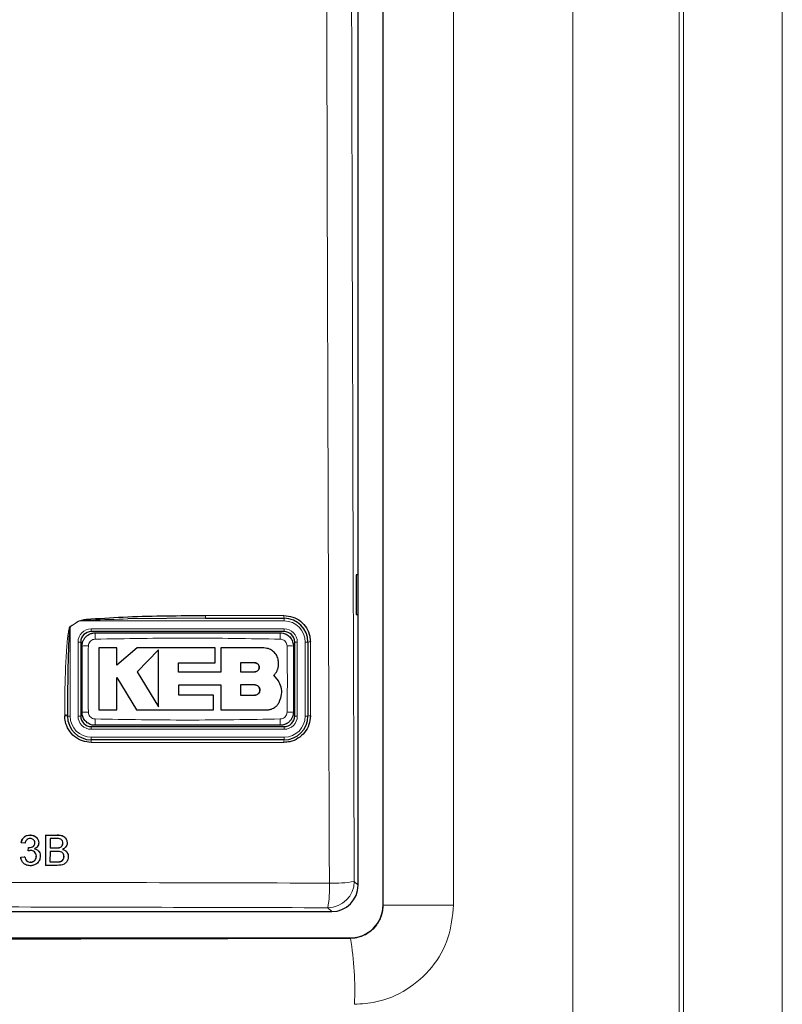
# Model space of a CAD drawing. Header units: millimetres. Extents: x 5 to 418, y 2 to 292.
# Tile 26 of 93: x 115 to 125, y 173 to 185. Entities that reach past the tile are written whole.
import ezdxf

# ---------------------------------------------------------------- set-up
doc = ezdxf.new("R2010")
doc.units = ezdxf.units.MM

msp = doc.modelspace()

# ---------------------------------------------------------------- linework, layer by layer
at = {"color": 7, "linetype": 'Continuous', "lineweight": 18}
for p, q in [((122.3707, 160.0035), (122.3707, 209.8904)), ((123.7143, 209.8904), (123.7143, 160.0035)), ((123.7676, 159.9502), (123.7676, 209.8904)), ((125.0159, 209.8904), (125.0159, 159.9502)), ((119.9797, 174.0732), (119.9797, 207.8743)), ((120.8679, 207.8743), (120.8679, 174.0732)), ((116.1445, 177.6571), (116.0297, 177.5834)), ((116.1432, 177.6591), (116.1445, 177.6571)), ((118.7297, 177.6571), (116.1445, 177.6571)), ((117.7381, 177.7257), (118.7279, 177.7257)), ((118.7297, 177.6571), (118.7297, 177.6904)), ((116.0297, 177.5834), (116.0284, 177.5854)), ((116.0297, 177.5834), (116.0297, 176.4571)), ((116.2964, 177.5571), (118.7297, 177.5571)), ((116.2964, 177.5571), (116.2964, 177.5237)), ((118.7297, 177.5571), (118.7297, 177.5237)), ((116.1297, 176.4571), (116.1297, 177.3904)), ((116.1297, 177.3904), (116.163, 177.3904)), ((118.863, 177.3904), (118.8964, 177.3904)), ((118.8964, 177.3904), (118.8964, 176.4571)), ((118.9964, 177.3904), (119.0297, 177.3904)), ((118.9964, 176.4571), (118.9964, 177.3904)), ((115.9617, 176.4592), (115.9617, 176.4707)), ((116.0297, 176.4571), (115.9964, 176.4571)), ((116.1297, 176.4571), (116.163, 176.4571)), ((118.863, 176.4571), (118.8964, 176.4571)), ((118.9964, 176.4571), (119.0297, 176.4571)), ((116.2964, 176.3237), (116.2964, 176.2904)), ((118.7297, 176.2904), (116.2964, 176.2904)), ((118.7297, 176.3237), (118.7297, 176.2904)), ((116.2964, 176.1904), (118.7297, 176.1904)), ((116.2964, 176.1904), (116.2964, 176.1571)), ((118.7297, 176.1904), (118.7297, 176.1571)), ((118.7279, 176.1258), (116.295, 176.1258)), ((115.8657, 174.9562), (115.8651, 174.9573)), ((115.8549, 174.7944), (115.8543, 174.7955)), ((115.8661, 174.6179), (115.8655, 174.6189)), ((119.6145, 174.3718), (119.663, 174.3233)), ((119.3301, 173.9904), (119.2816, 174.0389)), ((119.9785, 174.0743), (119.9797, 174.0732)), ((120.8679, 174.0732), (119.9797, 174.0732)), ((119.5677, 173.6529), (119.5624, 173.6582))]:
    msp.add_line(p, q, dxfattribs=at)
at = {"color": 7, "linetype": 'Continuous', "lineweight": 25}
for p, q in [((119.9785, 174.0743), (119.9785, 207.8731)), ((119.663, 174.3233), (119.663, 196.9295)), ((119.6621, 178.2404), (119.6368, 178.2408)), ((119.6368, 178.2408), (119.6368, 177.7399)), ((119.6621, 177.7404), (119.6621, 178.2404)), ((117.7398, 177.6904), (116.7584, 177.682)), ((117.7398, 177.6904), (118.7297, 177.6904)), ((119.6368, 177.7399), (119.6621, 177.7404)), ((118.7297, 177.5237), (116.2964, 177.5237)), ((116.163, 177.3904), (116.163, 176.4571)), ((118.863, 176.4571), (118.863, 177.3904)), ((119.0297, 177.3904), (119.0297, 176.4571)), ((116.6185, 177.3161), (116.3931, 177.3161)), ((116.6185, 177.0975), (116.6185, 177.3161)), ((116.875, 177.3161), (116.6185, 177.0975)), ((117.8588, 177.3161), (116.875, 177.3161)), ((117.1439, 177.2917), (116.875, 177.0151)), ((117.8588, 177.1309), (117.8588, 177.3161)), ((117.93, 177.3161), (117.93, 177.0127)), ((118.4722, 177.3161), (117.93, 177.3161)), ((116.875, 177.0151), (117.1439, 176.5731)), ((117.3991, 177.1309), (117.8588, 177.1309)), ((117.3991, 177.0127), (117.3991, 177.1309)), ((118.3585, 177.1294), (118.18, 177.1294)), ((118.18, 177.1294), (118.18, 177.0151)), ((118.18, 177.0151), (118.3585, 177.0151)), ((116.6184, 176.9435), (116.8665, 176.5357)), ((116.6184, 176.5357), (116.6184, 176.9435)), ((117.93, 177.0127), (117.3991, 177.0127)), ((118.6595, 176.9012), (118.6011, 176.9734)), ((117.3993, 176.8513), (117.93, 176.8513)), ((117.3993, 176.7206), (117.3993, 176.8513)), ((117.93, 176.8513), (117.93, 176.5357)), ((118.18, 176.8513), (118.18, 176.7206)), ((118.3585, 176.8513), (118.18, 176.8513)), ((117.8404, 176.7206), (117.3993, 176.7206)), ((117.8404, 176.5357), (117.8404, 176.7206)), ((118.18, 176.7206), (118.3585, 176.7206)), ((116.3931, 176.5357), (116.6184, 176.5357)), ((116.8665, 176.5357), (117.8404, 176.5357)), ((117.93, 176.5357), (118.5119, 176.5357)), ((115.9964, 176.4571), (115.9964, 176.4686)), ((116.2964, 176.3237), (118.7297, 176.3237)), ((118.7297, 176.1571), (116.2964, 176.1571)), ((115.5249, 174.9562), (115.5243, 174.9573)), ((115.6225, 174.9031), (115.6218, 174.9043)), ((115.7214, 174.5737), (115.7223, 174.9562)), ((115.7223, 174.9562), (115.7217, 174.9573)), ((115.7223, 174.9562), (115.8657, 174.9562)), ((115.7762, 174.9121), (115.7759, 174.7944)), ((115.8492, 174.9121), (115.7762, 174.9121)), ((115.9808, 174.9021), (115.9801, 174.9033)), ((115.4126, 174.8581), (115.412, 174.8592)), ((115.4617, 174.8532), (115.4126, 174.8581)), ((115.5003, 174.7552), (115.5055, 174.7993)), ((115.5055, 174.7993), (115.5049, 174.8003)), ((115.5125, 174.7988), (115.512, 174.7998)), ((115.5845, 174.8574), (115.5839, 174.8584)), ((115.7759, 174.7944), (115.8549, 174.7944)), ((115.9009, 174.7989), (115.9003, 174.8)), ((115.9381, 174.8523), (115.9375, 174.8534)), ((115.4073, 174.6767), (115.4067, 174.6778)), ((115.4073, 174.6767), (115.4564, 174.6816)), ((115.4564, 174.6816), (115.4558, 174.6827)), ((115.5003, 174.7552), (115.4997, 174.7562)), ((115.6038, 174.6892), (115.6032, 174.6902)), ((115.6413, 174.7391), (115.6407, 174.7403)), ((115.7758, 174.7503), (115.7755, 174.6179)), ((115.8602, 174.7503), (115.7758, 174.7503)), ((115.9525, 174.6841), (115.9519, 174.6852)), ((115.9961, 174.7277), (115.9955, 174.7289)), ((115.4202, 174.6303), (115.4209, 174.6291)), ((115.5281, 174.613), (115.5275, 174.614)), ((115.7214, 174.5737), (115.7208, 174.5748)), ((115.8652, 174.5737), (115.7214, 174.5737)), ((115.7755, 174.6179), (115.8661, 174.6179)), ((115.8989, 174.6197), (115.8983, 174.6208)), ((99.9959, 173.9904), (119.3301, 173.9904)), ((99.7636, 173.6582), (119.5624, 173.6582))]:
    msp.add_line(p, q, dxfattribs=at)
at = {"color": 7, "linetype": 'Continuous', "lineweight": 18}
for centre, radius, start, end in [((117.9227, 177.7166), 0.1848, 177.15423, 188.14169), ((118.8926, 177.7166), 0.165, 176.81302, 189.1309), ((118.7297, 177.3904), 0.2667, 0, 90), ((116.2964, 177.3904), 0.1667, 90, 180), ((118.7297, 177.3904), 0.1667, 0, 90), ((117.3543, 177.4465), 1.0098, 176.56216, 181.10549), ((117.6722, 177.4465), 1.0093, 358.89403, 3.43939), ((119.0536, 177.2654), 0.1273, 86.60847, 100.82355), ((116.2403, 176.3764), 0.9659, 88.84251, 93.59694), ((118.7858, 176.3763), 0.966, 86.40337, 91.15738), ((115.9706, 176.3302), 0.1408, 79.45271, 93.60081), ((115.9706, 176.3187), 0.1407, 79.44904, 93.60204), ((116.2964, 176.4571), 0.2667, 180, 270), ((116.2964, 176.4571), 0.1667, 180, 270), ((116.2403, 177.4707), 0.9656, 266.40183, 271.15784), ((117.3527, 176.4009), 1.0082, 178.89291, 183.443), ((117.6727, 176.4009), 1.0088, 356.55901, 1.10646), ((118.7297, 176.4571), 0.2667, 270, 0), ((118.7297, 176.4571), 0.1667, 270, 0), ((118.7858, 177.4706), 0.9655, 268.842, 273.5986), ((119.0536, 176.3356), 0.1237, 86.51262, 101.13723), ((116.4848, 176.1333), 0.19, 172.81916, 182.25153), ((118.8674, 176.1333), 0.1397, 170.21, 183.05606), ((119.2805, 174.3729), 0.3339, 270.1836, 359.8164), ((117.8291, 174.2862), 1.4734, 350.34001, 2.46103), ((119.3654, 175.655), 1.3071, 267.18174, 280.98479), ((115.6565, 173.0014), 3.9651, 357.38828, 9.45714)]:
    msp.add_arc(centre, radius, start, end, dxfattribs=at)
at = {"color": 7, "linetype": 'Continuous', "lineweight": 25}
for centre, radius, start, end in [((118.7297, 177.3904), 0.3, 0, 90), ((116.2964, 177.3904), 0.1333, 90, 180), ((118.7297, 177.3904), 0.1333, 0, 90), ((116.2964, 176.4571), 0.3, 180, 270), ((116.2964, 176.4571), 0.1333, 180, 270), ((118.7297, 176.4571), 0.1333, 270, 0), ((118.7297, 176.4571), 0.3, 270, 0)]:
    msp.add_arc(centre, radius, start, end, dxfattribs=at)
for centre, major_axis, start_param, end_param in [((119.3292, 174.3242), (0.2363, -0.2363), 5.4991567, 7.0672139), ((119.5613, 174.0754), (-0.2954, 0.2954), 2.357564, 3.9256213)]:
    msp.add_ellipse(centre, major_axis=major_axis, ratio=0.9972647, start_param=start_param, end_param=end_param, dxfattribs=at)
at = {"color": 7, "linetype": 'Continuous', "lineweight": 18}
msp.add_ellipse((109.663, 182.3284), major_axis=(165.8333, 0), ratio=0.0524078, start_param=4.6526266, end_param=4.7721513, dxfattribs=at)
for points, knots in [([(119.3011, 174.3494), (119.3003, 174.5712), (119.2964, 175.6798), (119.2809, 180.3372), (119.2628, 186.9894), (119.2533, 192.7581), (119.2496, 194.9728)], [0, 0, 0, 0, 0.0322876, 0.1614382, 0.6780666, 1, 1, 1, 1]), ([(119.5631, 194.9819), (119.569, 191.5451), (119.5807, 184.6702), (119.6032, 177.8051), (119.6145, 174.3718)], [0, 0, 0, 0, 0.4998997, 1, 1, 1, 1]), ([(116.0284, 177.5854), (116.0471, 177.5973), (116.0855, 177.6218), (116.1237, 177.6465), (116.1432, 177.6591)], [0, 0, 0, 0, 0.4887733, 1, 1, 1, 1]), ([(116.7584, 177.682), (116.6036, 177.6777), (116.4102, 177.6725), (116.2049, 177.6665), (116.1556, 177.6588), (116.1445, 177.6571)], [0, 0, 0, 0, 0.7565323, 0.9451316, 1, 1, 1, 1]), ([(115.9617, 176.4707), (115.9619, 176.515), (115.9624, 176.7368), (115.9689, 177.0195), (115.9842, 177.2944), (115.9941, 177.4142), (116.0026, 177.4865), (116.0093, 177.5299), (116.0158, 177.5586), (116.0206, 177.5757), (116.0265, 177.584), (116.028, 177.5851), (116.0284, 177.5854)], [0, 0, 0, 0, 0.1187958, 0.5940496, 0.7569485, 0.8560529, 0.9159262, 0.9518655, 0.9733043, 0.994839, 0.9987729, 1, 1, 1, 1]), ([(116.3447, 177.427), (116.3353, 177.4259), (116.3164, 177.4237), (116.2913, 177.409), (116.2721, 177.3876), (116.2616, 177.3639), (116.2603, 177.3483), (116.2598, 177.3421)], [0, 0, 0, 0, 0.21339586, 0.4285917, 0.64431876, 0.85926801, 1, 1, 1, 1]), ([(118.6813, 177.427), (118.292, 177.4338), (117.5131, 177.4472), (116.7342, 177.4338), (116.3447, 177.427)], [0, 0, 0, 0, 0.4998954, 1, 1, 1, 1]), ([(118.7662, 177.3421), (118.7651, 177.3515), (118.763, 177.3705), (118.7481, 177.3956), (118.7267, 177.4148), (118.7031, 177.4252), (118.6875, 177.4265), (118.6813, 177.427)], [0, 0, 0, 0, 0.2138446, 0.4291993, 0.6449134, 0.8596426, 1, 1, 1, 1]), ([(119.0611, 177.3924), (119.0611, 177.3702), (119.0611, 177.2593), (119.0611, 176.9482), (119.0611, 176.6593), (119.0611, 176.4592)], [0, 0, 0, 0, 0.0712947, 0.3564733, 1, 1, 1, 1]), ([(116.2598, 177.3421), (116.2579, 177.2334), (116.2532, 176.9545), (116.2573, 176.6755), (116.2598, 176.5053)], [0, 0, 0, 0, 0.3898707, 1, 1, 1, 1]), ([(118.7662, 176.5053), (118.7681, 176.6141), (118.7729, 176.893), (118.7688, 177.1719), (118.7662, 177.3421)], [0, 0, 0, 0, 0.3898724, 1, 1, 1, 1]), ([(116.2598, 176.5053), (116.2609, 176.4959), (116.2631, 176.477), (116.2779, 176.4518), (116.2993, 176.4327), (116.3229, 176.4222), (116.3385, 176.4209), (116.3447, 176.4204)], [0, 0, 0, 0, 0.2138472, 0.4292026, 0.6449166, 0.8596444, 1, 1, 1, 1]), ([(116.3447, 176.4204), (116.7341, 176.4137), (117.5129, 176.4002), (118.2918, 176.4137), (118.6813, 176.4204)], [0, 0, 0, 0, 0.4998954, 1, 1, 1, 1]), ([(118.6813, 176.4204), (118.6907, 176.4215), (118.7096, 176.4237), (118.7348, 176.4385), (118.754, 176.4599), (118.7644, 176.4835), (118.7657, 176.4992), (118.7662, 176.5053)], [0, 0, 0, 0, 0.2133947, 0.4285895, 0.6443155, 0.8592654, 1, 1, 1, 1]), ([(100.0249, 174.3494), (100.2468, 174.3501), (101.3561, 174.3535), (103.3541, 174.3583), (106.0199, 174.3626), (108.6877, 174.3646), (111.357, 174.3643), (114.0164, 174.3616), (116.665, 174.3569), (118.4224, 174.3519), (119.3011, 174.3494)], [0, 0, 0, 0, 0.0345653, 0.1728308, 0.3110963, 0.4493987, 0.587812, 0.7262622, 0.8631132, 1, 1, 1, 1]), ([(119.2816, 174.0389), (117.6829, 174.0432), (114.4835, 174.0516), (109.6743, 174.055), (105.6628, 174.0519), (102.4521, 174.0458), (100.8471, 174.0412), (100.0445, 174.0389)], [0, 0, 0, 0, 0.2494807, 0.4992605, 0.7494764, 0.8747108, 1, 1, 1, 1]), ([(119.5677, 173.6529), (119.5826, 173.6535), (119.6127, 173.6545), (119.6537, 173.6617), (119.7019, 173.6748), (119.7453, 173.6928), (119.7859, 173.7161), (119.8147, 173.7361), (119.8417, 173.7584), (119.867, 173.7831), (119.89, 173.81), (119.9106, 173.8385), (119.9287, 173.8686), (119.9444, 173.9005), (119.9573, 173.9335), (119.9673, 173.9673), (119.9745, 174.0018), (119.979, 174.0372), (119.9794, 174.0611), (119.9797, 174.0732)], [0, 0, 0, 0, 0.0681838, 0.1371987, 0.1898417, 0.296956, 0.3515529, 0.404502, 0.457821, 0.512299, 0.5671739, 0.6203178, 0.6738256, 0.7284757, 0.7835187, 0.8367014, 0.8902449, 0.9449258, 1, 1, 1, 1]), ([(120.8679, 174.0732), (120.854, 173.9322), (120.8261, 173.6502), (120.6093, 173.2745), (120.2903, 172.9913), (119.9391, 172.8425), (119.708, 172.8269), (119.6175, 172.8207)], [0, 0, 0, 0, 0.21497494, 0.43017411, 0.64567803, 0.861227, 1, 1, 1, 1])]:
    msp.add_open_spline(points, degree=3, knots=knots, dxfattribs=at)
at = {"color": 7, "linetype": 'Continuous', "lineweight": 25}
for points, knots in [([(116.1432, 177.6591), (116.1543, 177.6626), (116.2025, 177.6777), (116.4094, 177.6902), (116.9278, 177.7224), (117.4106, 177.7244), (117.7381, 177.7257)], [0, 0, 0, 0, 0.0217458, 0.0946594, 0.3858775, 1, 1, 1, 1]), ([(118.7279, 177.7257), (118.7654, 177.722), (118.8405, 177.7146), (118.9404, 177.657), (119.0158, 177.5722), (119.0555, 177.4785), (119.0595, 177.4167), (119.0611, 177.3924)], [0, 0, 0, 0, 0.21485947, 0.42970519, 0.64501463, 0.86058468, 1, 1, 1, 1]), ([(116.0297, 177.5834), (116.0295, 177.5831), (116.0286, 177.5818), (116.0269, 177.5766), (116.0251, 177.5679), (116.0229, 177.5525), (116.0202, 177.5277), (116.0168, 177.4844), (116.0126, 177.4121), (116.0076, 177.2923), (116.0024, 177.1059), (115.9984, 176.8678), (115.9966, 176.646), (115.9964, 176.5129), (115.9964, 176.4686)], [0, 0, 0, 0, 0.0008969, 0.0042174, 0.0144757, 0.0248219, 0.0459517, 0.081671, 0.1414493, 0.2406486, 0.4039379, 0.6423501, 0.8807866, 1, 1, 1, 1]), ([(116.1797, 177.3404), (116.1797, 177.3434), (116.1799, 177.3527), (116.1813, 177.3649), (116.184, 177.3785), (116.1872, 177.3905), (116.1919, 177.4036), (116.1978, 177.4165), (116.2042, 177.4277), (116.212, 177.4394), (116.2208, 177.4503), (116.2314, 177.4613), (116.242, 177.4706), (116.2562, 177.481), (116.2725, 177.4903), (116.2899, 177.4975), (116.3078, 177.5029), (116.3263, 177.5064), (116.3404, 177.5069), (116.3464, 177.5071)], [0, 0, 0, 0, 0.0350813, 0.1056484, 0.1411642, 0.193948, 0.247247, 0.3013145, 0.3559219, 0.3954828, 0.461997, 0.5160635, 0.57067, 0.6235948, 0.7173346, 0.7853416, 0.8382632, 0.9319973, 1, 1, 1, 1]), ([(116.3464, 177.5071), (116.7353, 177.5071), (117.5131, 177.5071), (118.2909, 177.5071), (118.6797, 177.5071)], [0, 0, 0, 0, 0.5001048, 1, 1, 1, 1]), ([(118.6797, 177.5071), (118.692, 177.5062), (118.723, 177.5042), (118.7698, 177.4842), (118.8121, 177.4465), (118.8408, 177.3966), (118.8445, 177.3591), (118.8464, 177.3404)], [0, 0, 0, 0, 0.1414239, 0.3560694, 0.5707203, 0.7853678, 1, 1, 1, 1]), ([(116.1797, 176.5071), (116.1797, 176.6765), (116.1797, 176.9543), (116.1797, 177.2321), (116.1797, 177.3404)], [0, 0, 0, 0, 0.6100731, 1, 1, 1, 1]), ([(116.3931, 177.3161), (116.3931, 177.2135), (116.3931, 176.9534), (116.3931, 176.6932), (116.3931, 176.5357)], [0, 0, 0, 0, 0.3944639, 1, 1, 1, 1]), ([(117.1439, 176.5731), (117.1439, 176.6753), (117.1439, 176.9145), (117.1439, 177.1543), (117.1439, 177.2917)], [0, 0, 0, 0, 0.4272676, 1, 1, 1, 1]), ([(118.6595, 177.1288), (118.6574, 177.1499), (118.6533, 177.1919), (118.621, 177.248), (118.5736, 177.2904), (118.5209, 177.3129), (118.4861, 177.3152), (118.4722, 177.3161)], [0, 0, 0, 0, 0.2145095, 0.4290165, 0.6435823, 0.8581821, 1, 1, 1, 1]), ([(118.8464, 177.3404), (118.8464, 177.1709), (118.8464, 176.8931), (118.8464, 176.6154), (118.8464, 176.5071)], [0, 0, 0, 0, 0.610073, 1, 1, 1, 1]), ([(118.3585, 177.0151), (118.3649, 177.0157), (118.3778, 177.017), (118.395, 177.0269), (118.408, 177.0415), (118.4154, 177.0597), (118.4163, 177.0793), (118.4107, 177.0981), (118.3993, 177.1139), (118.3832, 177.125), (118.3688, 177.1291), (118.3604, 177.1294), (118.3585, 177.1294)], [0, 0, 0, 0, 0.107912, 0.2158215, 0.3237606, 0.431549, 0.5390752, 0.6463231, 0.7533518, 0.8602722, 0.9672328, 1, 1, 1, 1]), ([(118.3585, 177.1294), (118.3649, 177.1288), (118.3777, 177.1276), (118.3948, 177.1177), (118.4079, 177.1032), (118.4153, 177.0852), (118.4164, 177.0657), (118.411, 177.0469), (118.3996, 177.031), (118.3836, 177.0197), (118.369, 177.0154), (118.3605, 177.0151), (118.3585, 177.0151)], [0, 0, 0, 0, 0.1072013, 0.2144115, 0.3214264, 0.4283404, 0.5353131, 0.6424692, 0.7498884, 0.8575849, 0.9654849, 1, 1, 1, 1]), ([(118.6011, 176.9734), (118.6049, 176.9774), (118.6126, 176.9854), (118.6228, 176.9986), (118.6321, 177.0127), (118.6401, 177.0275), (118.6468, 177.0429), (118.6522, 177.0587), (118.6562, 177.0751), (118.6585, 177.0894), (118.6599, 177.1042), (118.6602, 177.1165), (118.6597, 177.1257), (118.6595, 177.1288)], [0, 0, 0, 0, 0.0963557, 0.1933783, 0.2925069, 0.3923642, 0.4887204, 0.5857473, 0.6848916, 0.7847684, 0.8382944, 0.9458942, 1, 1, 1, 1]), ([(118.6725, 176.6435), (118.6828, 176.6723), (118.7035, 176.7299), (118.6977, 176.8223), (118.6719, 176.8755), (118.6595, 176.9012)], [0, 0, 0, 0, 0.3406013, 0.6812116, 1, 1, 1, 1]), ([(118.3585, 176.7206), (118.3658, 176.7213), (118.3805, 176.7228), (118.4, 176.734), (118.4149, 176.7506), (118.4234, 176.7712), (118.4246, 176.7935), (118.4184, 176.8149), (118.4055, 176.8332), (118.3872, 176.846), (118.3705, 176.8509), (118.3608, 176.8512), (118.3585, 176.8513)], [0, 0, 0, 0, 0.1072306, 0.2144698, 0.3215203, 0.4284677, 0.5354559, 0.6425997, 0.7499807, 0.8576276, 0.9654903, 1, 1, 1, 1]), ([(118.3585, 176.8513), (118.3658, 176.8506), (118.3806, 176.8491), (118.4002, 176.8378), (118.4151, 176.8211), (118.4235, 176.8003), (118.4246, 176.7779), (118.4182, 176.7565), (118.4051, 176.7384), (118.3868, 176.7257), (118.3702, 176.721), (118.3607, 176.7207), (118.3585, 176.7206)], [0, 0, 0, 0, 0.107918, 0.2158349, 0.3237485, 0.4314887, 0.5389701, 0.6461953, 0.75323, 0.8601792, 0.9671761, 1, 1, 1, 1]), ([(118.5119, 176.5357), (118.5167, 176.5358), (118.5263, 176.536), (118.5408, 176.5379), (118.5552, 176.5409), (118.5692, 176.5452), (118.5873, 176.5524), (118.6045, 176.5619), (118.6202, 176.5734), (118.6312, 176.583), (118.6414, 176.5934), (118.6507, 176.6048), (118.6578, 176.615), (118.6641, 176.6256), (118.6686, 176.6344), (118.6715, 176.6412), (118.6725, 176.6435)], [0, 0, 0, 0, 0.0700235, 0.1405334, 0.2125771, 0.2851508, 0.3551743, 0.4975998, 0.5701719, 0.6402063, 0.7107268, 0.7827808, 0.8553647, 0.8913623, 0.963671, 1, 1, 1, 1]), ([(116.295, 176.1258), (116.2575, 176.1295), (116.1825, 176.1369), (116.0827, 176.1944), (116.0073, 176.2791), (115.9674, 176.3728), (115.9633, 176.4347), (115.9617, 176.4592)], [0, 0, 0, 0, 0.2145899, 0.429169, 0.6441593, 0.8595151, 1, 1, 1, 1]), ([(116.3464, 176.3404), (116.3341, 176.3412), (116.3031, 176.3432), (116.2562, 176.3632), (116.2139, 176.4009), (116.1852, 176.4509), (116.1815, 176.4883), (116.1797, 176.5071)], [0, 0, 0, 0, 0.141424, 0.3560694, 0.5707203, 0.7853678, 1, 1, 1, 1]), ([(118.8464, 176.5071), (118.8463, 176.504), (118.8462, 176.4948), (118.8447, 176.4825), (118.8421, 176.4689), (118.8389, 176.457), (118.8341, 176.4438), (118.8282, 176.431), (118.8218, 176.4197), (118.814, 176.408), (118.8053, 176.3971), (118.7946, 176.3861), (118.784, 176.3768), (118.7698, 176.3664), (118.7535, 176.3571), (118.7362, 176.35), (118.7182, 176.3445), (118.6997, 176.341), (118.6856, 176.3406), (118.6797, 176.3404)], [0, 0, 0, 0, 0.0350814, 0.1056487, 0.1411647, 0.1939484, 0.2472474, 0.3013148, 0.3559222, 0.3954831, 0.4619972, 0.5160637, 0.5706702, 0.623595, 0.7173348, 0.7853417, 0.8382633, 0.9319973, 1, 1, 1, 1]), ([(119.0611, 176.4592), (119.0575, 176.4218), (119.0501, 176.3469), (118.9928, 176.2471), (118.9085, 176.1718), (118.8148, 176.1316), (118.7527, 176.1275), (118.7279, 176.1258)], [0, 0, 0, 0, 0.2145203, 0.4290546, 0.6431246, 0.8569356, 1, 1, 1, 1]), ([(118.6797, 176.3404), (118.2907, 176.3404), (117.5129, 176.3404), (116.7352, 176.3404), (116.3464, 176.3404)], [0, 0, 0, 0, 0.5001049, 1, 1, 1, 1]), ([(115.412, 174.8592), (115.4158, 174.8741), (115.4234, 174.9038), (115.4524, 174.9369), (115.4882, 174.9548), (115.5123, 174.9565), (115.5243, 174.9573)], [0, 0, 0, 0, 0.2802532, 0.5595228, 0.7795924, 1, 1, 1, 1]), ([(115.4126, 174.8581), (115.4164, 174.873), (115.424, 174.9027), (115.453, 174.9358), (115.4888, 174.9537), (115.5129, 174.9554), (115.5249, 174.9562)], [0, 0, 0, 0, 0.2802532, 0.5595228, 0.7795924, 1, 1, 1, 1]), ([(115.5263, 174.9121), (115.5173, 174.9113), (115.4992, 174.9096), (115.478, 174.8942), (115.4662, 174.8739), (115.4632, 174.8601), (115.4617, 174.8532)], [0, 0, 0, 0, 0.28000144, 0.55913078, 0.77932005, 1, 1, 1, 1]), ([(115.5243, 174.9573), (115.5394, 174.9557), (115.5695, 174.9525), (115.605, 174.9317), (115.6165, 174.911), (115.6207, 174.9036)], [0, 0, 0, 0, 0.3910109, 0.7813057, 1, 1, 1, 1]), ([(115.5249, 174.9562), (115.5401, 174.9547), (115.5705, 174.9516), (115.6073, 174.9281), (115.6295, 174.8947), (115.6323, 174.8709), (115.6336, 174.859)], [0, 0, 0, 0, 0.2801842, 0.5598553, 0.7799999, 1, 1, 1, 1]), ([(115.5845, 174.8574), (115.5836, 174.8658), (115.5817, 174.8826), (115.5656, 174.9009), (115.5461, 174.9107), (115.5329, 174.9116), (115.5263, 174.9121)], [0, 0, 0, 0, 0.27946, 0.5589523, 0.7792553, 1, 1, 1, 1]), ([(115.9381, 174.8523), (115.937, 174.8627), (115.9353, 174.8783), (115.9236, 174.8959), (115.8977, 174.9139), (115.8707, 174.9129), (115.8492, 174.9121)], [0, 0, 0, 0, 0.2495123, 0.3750187, 0.5002443, 1, 1, 1, 1]), ([(115.8651, 174.9573), (115.882, 174.9567), (115.9156, 174.9555), (115.9593, 174.9363), (115.9736, 174.9122), (115.9792, 174.9026)], [0, 0, 0, 0, 0.3793731, 0.7557691, 1, 1, 1, 1]), ([(115.8657, 174.9562), (115.8827, 174.9557), (115.9166, 174.9545), (115.9608, 174.9335), (115.987, 174.8968), (115.9904, 174.8703), (115.9922, 174.8571)], [0, 0, 0, 0, 0.2811161, 0.5600262, 0.7801115, 1, 1, 1, 1]), ([(115.5049, 174.8004), (115.5062, 174.8003), (115.5086, 174.8), (115.5109, 174.7999), (115.5119, 174.7999)], [0, 0, 0, 0, 0.5600031, 1, 1, 1, 1]), ([(115.5055, 174.7993), (115.5068, 174.7991), (115.5091, 174.7989), (115.5115, 174.7988), (115.5125, 174.7988)], [0, 0, 0, 0, 0.56000314, 1, 1, 1, 1]), ([(115.5125, 174.7988), (115.5223, 174.7996), (115.5417, 174.8014), (115.5667, 174.8135), (115.5827, 174.8343), (115.5839, 174.8497), (115.5845, 174.8574)], [0, 0, 0, 0, 0.2806803, 0.5609514, 0.7800568, 1, 1, 1, 1]), ([(115.5839, 174.8585), (115.5839, 174.8674), (115.5838, 174.8769), (115.578, 174.8836), (115.5777, 174.884)], [0, 0, 0, 0, 0.9394832, 1, 1, 1, 1]), ([(115.5806, 174.7842), (115.5919, 174.7804), (115.6146, 174.7726), (115.6347, 174.754), (115.6396, 174.7415), (115.6401, 174.7401)], [0, 0, 0, 0, 0.4711431, 0.9415637, 1, 1, 1, 1]), ([(115.6336, 174.859), (115.6327, 174.8499), (115.631, 174.8317), (115.6142, 174.8024), (115.5937, 174.7904), (115.5812, 174.7831)], [0, 0, 0, 0, 0.2804963, 0.5610033, 1, 1, 1, 1]), ([(115.5812, 174.7831), (115.5927, 174.7793), (115.6158, 174.7718), (115.6394, 174.7462), (115.6514, 174.7173), (115.6524, 174.6983), (115.6529, 174.6888)], [0, 0, 0, 0, 0.2798072, 0.5591854, 0.7794082, 1, 1, 1, 1]), ([(115.8543, 174.7955), (115.863, 174.7955), (115.8785, 174.7955), (115.8937, 174.7986), (115.9003, 174.8)], [0, 0, 0, 0, 0.560393, 1, 1, 1, 1]), ([(115.8549, 174.7944), (115.8636, 174.7944), (115.8791, 174.7944), (115.8943, 174.7975), (115.9009, 174.7989)], [0, 0, 0, 0, 0.560393, 1, 1, 1, 1]), ([(115.9003, 174.8), (115.9065, 174.8025), (115.9187, 174.8074), (115.9347, 174.826), (115.9364, 174.843), (115.9375, 174.8534)], [0, 0, 0, 0, 0.2808695, 0.5610626, 1, 1, 1, 1]), ([(115.9009, 174.7989), (115.907, 174.8014), (115.9193, 174.8063), (115.9353, 174.8249), (115.937, 174.8419), (115.9381, 174.8523)], [0, 0, 0, 0, 0.2808695, 0.5610626, 1, 1, 1, 1]), ([(115.9922, 174.8571), (115.9911, 174.8472), (115.9888, 174.8274), (115.9703, 174.7959), (115.948, 174.7828), (115.9345, 174.7748)], [0, 0, 0, 0, 0.280336, 0.5608003, 1, 1, 1, 1]), ([(115.4213, 174.6311), (115.4193, 174.634), (115.41, 174.6477), (115.4081, 174.6645), (115.4067, 174.6778)], [0, 0, 0, 0, 0.2122174, 1, 1, 1, 1]), ([(115.5262, 174.5688), (115.5095, 174.5703), (115.4761, 174.5734), (115.4375, 174.6017), (115.4137, 174.6379), (115.4094, 174.6638), (115.4073, 174.6767)], [0, 0, 0, 0, 0.2799105, 0.5592491, 0.7794763, 1, 1, 1, 1]), ([(115.4564, 174.6816), (115.4589, 174.6717), (115.4639, 174.6519), (115.4799, 174.6273), (115.5039, 174.6146), (115.52, 174.6135), (115.5281, 174.613)], [0, 0, 0, 0, 0.2808811, 0.5600727, 0.7796532, 1, 1, 1, 1]), ([(115.5321, 174.7604), (115.5261, 174.7599), (115.5153, 174.7591), (115.5049, 174.7564), (115.5003, 174.7552)], [0, 0, 0, 0, 0.5597721, 1, 1, 1, 1]), ([(115.6529, 174.6888), (115.6506, 174.6706), (115.646, 174.6341), (115.6111, 174.5944), (115.5692, 174.5719), (115.5405, 174.5698), (115.5262, 174.5688)], [0, 0, 0, 0, 0.2794007, 0.5590642, 0.7793783, 1, 1, 1, 1]), ([(115.5275, 174.6141), (115.5388, 174.6151), (115.5615, 174.6172), (115.5868, 174.638), (115.6011, 174.6637), (115.6025, 174.6814), (115.6032, 174.6903)], [0, 0, 0, 0, 0.27988313, 0.55899319, 0.77931899, 1, 1, 1, 1]), ([(115.5281, 174.613), (115.5394, 174.614), (115.5621, 174.6161), (115.5874, 174.6369), (115.6017, 174.6626), (115.6031, 174.6803), (115.6038, 174.6892)], [0, 0, 0, 0, 0.2798831, 0.5589932, 0.779319, 1, 1, 1, 1]), ([(115.6038, 174.6892), (115.6027, 174.6998), (115.6006, 174.7211), (115.5813, 174.745), (115.5571, 174.7585), (115.5404, 174.7597), (115.5321, 174.7604)], [0, 0, 0, 0, 0.2797467, 0.5591709, 0.7794436, 1, 1, 1, 1]), ([(115.9525, 174.6841), (115.9513, 174.695), (115.9496, 174.7114), (115.9371, 174.7296), (115.9112, 174.75), (115.8828, 174.7501), (115.8602, 174.7503)], [0, 0, 0, 0, 0.2498018, 0.3755461, 0.5011539, 1, 1, 1, 1]), ([(116.0065, 174.6833), (116.0053, 174.6707), (116.0028, 174.6454), (115.984, 174.6113), (115.9394, 174.5766), (115.8958, 174.5749), (115.8652, 174.5737)], [0, 0, 0, 0, 0.1871427, 0.3743187, 0.5607862, 1, 1, 1, 1]), ([(115.8983, 174.6208), (115.9067, 174.6229), (115.9236, 174.627), (115.9414, 174.6445), (115.9506, 174.6649), (115.9514, 174.6784), (115.9519, 174.6852)], [0, 0, 0, 0, 0.2802899, 0.5590179, 0.7794024, 1, 1, 1, 1]), ([(115.8989, 174.6197), (115.9073, 174.6218), (115.9242, 174.6259), (115.942, 174.6434), (115.9512, 174.6638), (115.952, 174.6773), (115.9525, 174.6841)], [0, 0, 0, 0, 0.2802899, 0.5590179, 0.7794024, 1, 1, 1, 1]), ([(115.9339, 174.7759), (115.9449, 174.7718), (115.9668, 174.7636), (115.9876, 174.7448), (115.9934, 174.7313), (115.9946, 174.7285)], [0, 0, 0, 0, 0.44304643, 0.88490272, 1, 1, 1, 1]), ([(115.9345, 174.7748), (115.9456, 174.7707), (115.9678, 174.7627), (115.9914, 174.7387), (116.0046, 174.711), (116.0059, 174.6925), (116.0065, 174.6833)], [0, 0, 0, 0, 0.2802111, 0.5596695, 0.7797087, 1, 1, 1, 1]), ([(115.9519, 174.6852), (115.9514, 174.6964), (115.9509, 174.7083), (115.9445, 174.7175), (115.9442, 174.718)], [0, 0, 0, 0, 0.9548008, 1, 1, 1, 1]), ([(115.8655, 174.619), (115.8717, 174.619), (115.8826, 174.6189), (115.8935, 174.6202), (115.8983, 174.6208)], [0, 0, 0, 0, 0.56009932, 1, 1, 1, 1]), ([(115.8661, 174.6179), (115.8723, 174.6178), (115.8832, 174.6178), (115.8941, 174.6191), (115.8989, 174.6197)], [0, 0, 0, 0, 0.5600993, 1, 1, 1, 1])]:
    msp.add_open_spline(points, degree=3, knots=knots, dxfattribs=at)

doc.saveas('drawing.dxf')
